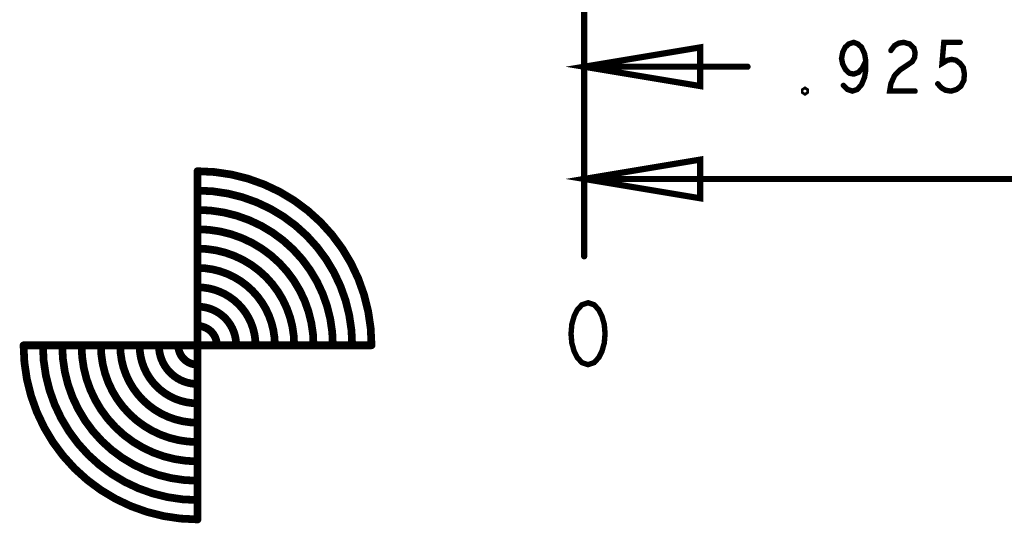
# Model space of a CAD drawing. Extents: x -1 to 10.1, y -2.5 to 8.
# Tile 7 of 38: x -0.7 to 0.5, y -0.7 to -0.1. Entities that reach past the tile are written whole.
import ezdxf

# ---------------------------------------------------------------- set-up
doc = ezdxf.new("R2010")
doc.units = 0
doc.layers.get('0').update_dxf_attribs({"color": 3, "linetype": 'CONTINUOUS'})

# ---------------------------------------------------------------- blocks, each defined once
blk = doc.blocks.new('PAD_R1')
at = {"const_width": 0.5}
blk.add_lwpolyline([(0.25, 0, 1), (-0.25, 0, 1)], format="xyb", close=True, dxfattribs=at)

msp = doc.modelspace()

# ---------------------------------------------------------------- linework, layer by layer
for points, const_width in [([(0, 0.96346), (0, -0.385)], 0.008), ([(0, 0.62601), (0, -0.24)], 0.008), ([(0.33518, -0.16415), (0.34067, -0.1694), (0.34693, -0.1715), (0.3532, -0.1694), (0.35868, -0.1631), (0.3626, -0.15365), (0.36417, -0.1442), (0.36417, -0.13265), (0.3626, -0.1232), (0.35868, -0.1148), (0.35398, -0.1106), (0.3485, -0.1085), (0.34223, -0.1106), (0.33753, -0.1148), (0.3344, -0.1211), (0.33283, -0.1295), (0.3344, -0.13685), (0.33832, -0.1442), (0.34302, -0.1484), (0.3485, -0.14945), (0.35477, -0.14735), (0.35947, -0.1421), (0.36417, -0.13265)], 0.007), ([(0.39662, -0.119), (0.40132, -0.1127), (0.4068, -0.10955), (0.41307, -0.1085), (0.4209, -0.1106), (0.42638, -0.11585), (0.42795, -0.12215), (0.42717, -0.12845), (0.42403, -0.1337), (0.40837, -0.1442), (0.40132, -0.15155), (0.39662, -0.16205), (0.39505, -0.1715), (0.42795, -0.1715)], 0.007), ([(0.45727, -0.16205), (0.46197, -0.1673), (0.46745, -0.17045), (0.4745, -0.1715), (0.48155, -0.1694), (0.48703, -0.1652), (0.49095, -0.15785), (0.49173, -0.14945), (0.49017, -0.14105), (0.48625, -0.1358), (0.48077, -0.1316), (0.47528, -0.13055), (0.4698, -0.1316), (0.46275, -0.1358), (0.4651, -0.1085), (0.48625, -0.1085)], 0.007), ([(0.21125, -0.14), (0, -0.14)], 0.008), ([(-0.5, -0.275), (-0.5, -0.725)], 0.01), ([(1.67975, -0.285), (0, -0.285)], 0.008), ([(-0.275, -0.5), (-0.725, -0.5)], 0.01)]:
    msp.add_lwpolyline(points, dxfattribs=dict(const_width=const_width))
for points, const_width in [([(0.15, -0.115), (0, -0.14), (0.15, -0.165)], 0.008), ([(0.2855, -0.1736), (0.28393, -0.17255), (0.28393, -0.17045), (0.2855, -0.1694), (0.28707, -0.17045), (0.28707, -0.17255)], 0.007), ([(0.15, -0.26), (0, -0.285), (0.15, -0.31)], 0.008), ([(0.005, -0.445), (-0.003, -0.44767), (-0.009, -0.45433), (-0.013, -0.46233), (-0.016, -0.473), (-0.017, -0.485), (-0.016, -0.497), (-0.013, -0.50767), (-0.009, -0.51567), (-0.003, -0.52233), (0.005, -0.525), (0.013, -0.52233), (0.019, -0.51567), (0.023, -0.50767), (0.026, -0.497), (0.027, -0.485), (0.026, -0.473), (0.023, -0.46233), (0.019, -0.45433), (0.013, -0.44767)], 0.007)]:
    msp.add_lwpolyline(points, close=True, dxfattribs=dict(const_width=const_width))
at = {"const_width": 0.01}
for points in [[(-0.275, -0.5, 0.41421), (-0.5, -0.275)], [(-0.3, -0.5, 0.41421), (-0.5, -0.3)], [(-0.325, -0.5, 0.41421), (-0.5, -0.325)], [(-0.35, -0.5, 0.41421), (-0.5, -0.35)], [(-0.375, -0.5, 0.41421), (-0.5, -0.375)], [(-0.4, -0.5, 0.41421), (-0.5, -0.4)], [(-0.425, -0.5, 0.41421), (-0.5, -0.425)], [(-0.45, -0.5, 0.41422), (-0.5, -0.45)], [(-0.475, -0.5, 0.41422), (-0.5, -0.475)], [(-0.725, -0.5, 0.41421), (-0.5, -0.725)], [(-0.7, -0.5, 0.41421), (-0.5, -0.7)], [(-0.675, -0.5, 0.41421), (-0.5, -0.675)], [(-0.65, -0.5, 0.41421), (-0.5, -0.65)], [(-0.625, -0.5, 0.41421), (-0.5, -0.625)], [(-0.6, -0.5, 0.41421), (-0.5, -0.6)], [(-0.575, -0.5, 0.41421), (-0.5, -0.575)], [(-0.55, -0.5, 0.41422), (-0.5, -0.55)], [(-0.525, -0.5, 0.41422), (-0.5, -0.525)]]:
    msp.add_lwpolyline(points, format="xyb", dxfattribs=at)

# ---------------------------------------------------------------- block references
for p, xscale, yscale in [((0.48625, -0.1085), 0.007, 0.007), ((0.39662, -0.119), 0.007, 0.007), ((0, -0.14), 0.008, 0.008), ((0.21125, -0.14), 0.008, 0.008), ((0.36417, -0.13265), 0.007, 0.007), ((0.33518, -0.16415), 0.007, 0.007), ((0.45727, -0.16205), 0.007, 0.007), ((0.42795, -0.1715), 0.007, 0.007), ((0, -0.24), 0.008, 0.008), ((-0.5, -0.275), 0.01, 0.01), ((-0.5, -0.275), 0.01, 0.01), ((0, -0.285), 0.008, 0.008), ((-0.5, -0.3), 0.01, 0.01), ((-0.5, -0.325), 0.01, 0.01), ((-0.5, -0.35), 0.01, 0.01), ((-0.5, -0.375), 0.01, 0.01), ((0, -0.385), 0.008, 0.008), ((-0.5, -0.4), 0.01, 0.01), ((-0.5, -0.425), 0.01, 0.01), ((-0.5, -0.45), 0.01, 0.01), ((-0.5, -0.475), 0.01, 0.01), ((-0.725, -0.5), 0.01, 0.01), ((-0.725, -0.5), 0.01, 0.01), ((-0.7, -0.5), 0.01, 0.01), ((-0.675, -0.5), 0.01, 0.01), ((-0.65, -0.5), 0.01, 0.01), ((-0.625, -0.5), 0.01, 0.01), ((-0.6, -0.5), 0.01, 0.01), ((-0.575, -0.5), 0.01, 0.01), ((-0.55, -0.5), 0.01, 0.01), ((-0.525, -0.5), 0.01, 0.01), ((-0.475, -0.5), 0.01, 0.01), ((-0.45, -0.5), 0.01, 0.01), ((-0.425, -0.5), 0.01, 0.01), ((-0.4, -0.5), 0.01, 0.01), ((-0.375, -0.5), 0.01, 0.01), ((-0.35, -0.5), 0.01, 0.01), ((-0.325, -0.5), 0.01, 0.01), ((-0.3, -0.5), 0.01, 0.01), ((-0.275, -0.5), 0.01, 0.01), ((-0.275, -0.5), 0.01, 0.01), ((-0.5, -0.525), 0.01, 0.01), ((-0.5, -0.55), 0.01, 0.01), ((-0.5, -0.575), 0.01, 0.01), ((-0.5, -0.6), 0.01, 0.01), ((-0.5, -0.625), 0.01, 0.01), ((-0.5, -0.65), 0.01, 0.01), ((-0.5, -0.675), 0.01, 0.01), ((-0.5, -0.7), 0.01, 0.01), ((-0.5, -0.725), 0.01, 0.01), ((-0.5, -0.725), 0.01, 0.01)]:
    msp.add_blockref('PAD_R1', p, dxfattribs=dict(xscale=xscale, yscale=yscale))

doc.saveas('drawing.dxf')
